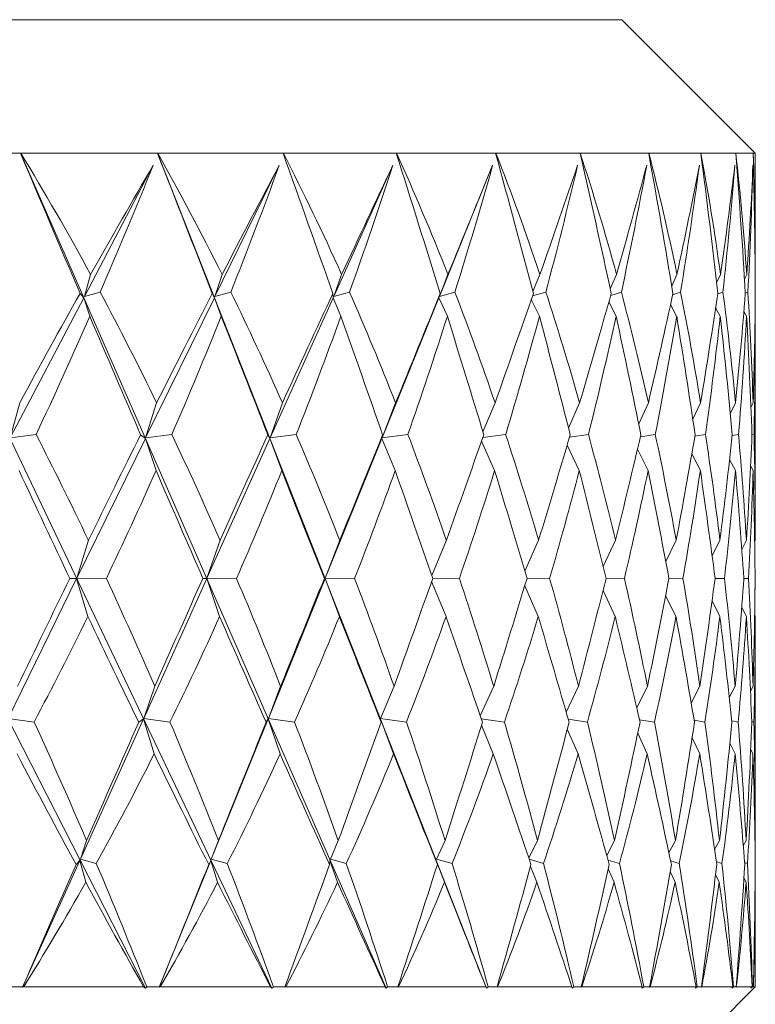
# Model space of a CAD drawing. Header units: inches. Extents: x 1 to 15.9, y 0.2 to 10.7.
# Tile 26 of 26: x 15.249 to 15.938, y 6.1 to 7.021. Entities that reach past the tile are written whole.
import ezdxf

# ---------------------------------------------------------------- set-up
doc = ezdxf.new("R2010")
doc.units = ezdxf.units.IN
doc.header["$MEASUREMENT"] = 0

msp = doc.modelspace()

# ---------------------------------------------------------------- linework, layer by layer
at = {"color": 7, "linetype": 'Continuous', "lineweight": 15}
for p, q in [((13.03249, 7.02094), (15.81249, 7.02094)), ((15.93749, 6.89594), (15.81249, 7.02094)), ((15.36654, 6.11453), (14.9677, 6.89606)), ((15.48503, 6.11453), (15.11245, 6.89606)), ((15.11275, 6.89594), (15.24967, 6.89594)), ((15.24964, 6.89606), (15.24993, 6.89594)), ((15.24967, 6.89594), (15.24964, 6.89606)), ((15.59189, 6.11453), (15.24964, 6.89606)), ((15.24993, 6.89594), (15.37781, 6.89594)), ((15.37777, 6.89606), (15.37805, 6.89594)), ((15.37781, 6.89594), (15.37777, 6.89606)), ((15.68593, 6.11453), (15.37777, 6.89606)), ((15.37805, 6.89594), (15.49549, 6.89594)), ((15.49543, 6.89606), (15.49571, 6.89594)), ((15.49549, 6.89594), (15.49543, 6.89606)), ((15.49571, 6.89594), (15.6014, 6.89594)), ((15.60134, 6.89606), (15.6016, 6.89594)), ((15.6014, 6.89594), (15.60134, 6.89606)), ((15.6016, 6.89594), (15.69441, 6.89594)), ((15.69433, 6.89606), (15.69458, 6.89594)), ((15.69441, 6.89594), (15.69433, 6.89606)), ((15.69458, 6.89594), (15.77347, 6.89594)), ((15.77339, 6.89606), (15.77361, 6.89594)), ((15.77347, 6.89594), (15.77339, 6.89606)), ((15.77361, 6.89594), (15.83774, 6.89594)), ((15.83764, 6.89606), (15.83785, 6.89594)), ((15.83774, 6.89594), (15.83764, 6.89606)), ((15.83785, 6.89594), (15.8865, 6.89594)), ((15.88639, 6.89606), (15.88658, 6.89594)), ((15.8865, 6.89594), (15.88639, 6.89606)), ((15.88658, 6.89594), (15.91922, 6.89594)), ((15.91911, 6.89606), (15.91926, 6.89594)), ((15.91922, 6.89594), (15.91911, 6.89606)), ((15.91926, 6.89594), (15.93554, 6.89594)), ((15.93542, 6.89606), (15.93555, 6.89594)), ((15.93554, 6.89594), (15.93542, 6.89606)), ((15.93555, 6.89594), (15.93749, 6.89594)), ((15.93749, 6.78668), (15.93749, 6.89594)), ((15.37386, 6.88467), (15.30942, 6.76197)), ((15.49189, 6.88467), (15.4317, 6.76197)), ((15.5982, 6.88467), (15.54291, 6.76197)), ((15.69163, 6.88467), (15.64185, 6.76197)), ((15.30942, 6.76197), (15.31526, 6.7825)), ((15.4317, 6.76197), (15.43831, 6.7825)), ((15.54291, 6.76197), (15.55023, 6.7825)), ((15.64185, 6.76197), (15.6498, 6.7825)), ((15.72933, 6.76656), (15.73592, 6.7825)), ((15.80176, 6.76896), (15.80765, 6.7825)), ((15.85928, 6.77161), (15.8642, 6.7825)), ((15.90129, 6.77459), (15.90496, 6.7825)), ((15.92739, 6.77807), (15.92948, 6.7825)), ((15.93737, 6.78226), (15.93748, 6.7825)), ((15.30535, 6.76485), (15.30879, 6.76076)), ((15.32422, 6.76588), (15.30942, 6.76197)), ((15.4292, 6.76485), (15.4311, 6.76076)), ((15.44654, 6.76588), (15.4317, 6.76197)), ((15.54203, 6.76485), (15.54237, 6.76076)), ((15.55763, 6.76588), (15.54291, 6.76197)), ((15.64259, 6.76485), (15.64136, 6.76076)), ((15.65629, 6.76588), (15.64185, 6.76197)), ((15.74143, 6.76588), (15.72893, 6.76239)), ((15.81212, 6.76588), (15.80212, 6.76296)), ((15.86758, 6.76588), (15.86012, 6.76358)), ((15.90721, 6.76588), (15.90231, 6.76425)), ((15.93058, 6.76588), (15.92816, 6.76501)), ((15.30879, 6.76076), (15.23991, 6.62958)), ((15.30879, 6.76076), (15.31447, 6.74349)), ((15.4311, 6.76076), (15.36675, 6.62958)), ((15.4311, 6.76076), (15.43759, 6.74349)), ((15.54237, 6.76076), (15.48326, 6.62958)), ((15.54237, 6.76076), (15.54958, 6.74349)), ((15.64136, 6.76076), (15.58814, 6.62958)), ((15.64136, 6.76076), (15.64923, 6.74349)), ((15.72779, 6.75913), (15.73543, 6.74349)), ((15.80037, 6.75683), (15.80725, 6.74349)), ((15.8581, 6.75428), (15.8639, 6.74349)), ((15.90039, 6.75138), (15.90476, 6.74349)), ((15.92685, 6.74797), (15.92938, 6.74349)), ((15.9373, 6.74381), (15.93748, 6.74349)), ((15.93749, 6.53429), (15.93749, 6.7401)), ((15.23991, 6.62958), (15.24887, 6.66236)), ((15.36675, 6.62958), (15.37707, 6.66236)), ((15.48326, 6.62958), (15.49481, 6.66236)), ((15.58814, 6.62958), (15.60081, 6.66236)), ((15.68256, 6.63513), (15.69389, 6.66236)), ((15.76264, 6.63878), (15.77304, 6.66236)), ((15.82834, 6.64274), (15.8374, 6.66236)), ((15.879, 6.64715), (15.88625, 6.66236)), ((15.91412, 6.65219), (15.91907, 6.66236)), ((15.93342, 6.65815), (15.93549, 6.66236)), ((15.26426, 6.63276), (15.23991, 6.62958)), ((15.36651, 6.62908), (15.30232, 6.49822)), ((15.3621, 6.6325), (15.36651, 6.62908)), ((15.36651, 6.62908), (15.37653, 6.59909)), ((15.39131, 6.63276), (15.36675, 6.62958)), ((15.48303, 6.62908), (15.42407, 6.49822)), ((15.48118, 6.6325), (15.48303, 6.62908)), ((15.48303, 6.62908), (15.49432, 6.59909)), ((15.50775, 6.63276), (15.48326, 6.62958)), ((15.58794, 6.62908), (15.53485, 6.49822)), ((15.58866, 6.6325), (15.58794, 6.62908)), ((15.58794, 6.62908), (15.60037, 6.59909)), ((15.6123, 6.63276), (15.58814, 6.62958)), ((15.68123, 6.62649), (15.69351, 6.59909)), ((15.70382, 6.63276), (15.68243, 6.62987)), ((15.78129, 6.63276), (15.76358, 6.63028)), ((15.84388, 6.63276), (15.83001, 6.63072)), ((15.8909, 6.63276), (15.88096, 6.6312)), ((15.92182, 6.63276), (15.91589, 6.63175)), ((15.93632, 6.63276), (15.93438, 6.6324)), ((15.76139, 6.62287), (15.77272, 6.59909)), ((15.82722, 6.61893), (15.83715, 6.59909)), ((15.87807, 6.61453), (15.88607, 6.59909)), ((15.91345, 6.60947), (15.91896, 6.59909)), ((15.9331, 6.60347), (15.93545, 6.59909)), ((15.30232, 6.49822), (15.31323, 6.53378)), ((15.31323, 6.53378), (15.31298, 6.53429)), ((15.42407, 6.49822), (15.43644, 6.53378)), ((15.43644, 6.53378), (15.43622, 6.53429)), ((15.53485, 6.49822), (15.54855, 6.53378)), ((15.54855, 6.53378), (15.54835, 6.53429)), ((15.63459, 6.50097), (15.64832, 6.53378)), ((15.64832, 6.53378), (15.64815, 6.53429)), ((15.72177, 6.50495), (15.73467, 6.53378)), ((15.73467, 6.53378), (15.73451, 6.53429)), ((15.79505, 6.50921), (15.80663, 6.53378)), ((15.80663, 6.53378), (15.80651, 6.53429)), ((15.85369, 6.51389), (15.86343, 6.53378)), ((15.86343, 6.53378), (15.86334, 6.53429)), ((15.89709, 6.51917), (15.90444, 6.53378)), ((15.90444, 6.53378), (15.90438, 6.53429)), ((15.92489, 6.5253), (15.92922, 6.53378)), ((15.92922, 6.53378), (15.92919, 6.53429)), ((15.93693, 6.53269), (15.93749, 6.53378)), ((15.93749, 6.53378), (15.93749, 6.53429)), ((15.238, 6.3671), (15.30219, 6.49796)), ((15.30219, 6.49796), (15.29577, 6.49809)), ((15.30219, 6.49796), (15.31273, 6.4624)), ((15.30232, 6.49822), (15.33001, 6.49809)), ((15.36499, 6.3671), (15.42395, 6.49796)), ((15.42395, 6.49796), (15.42039, 6.49809)), ((15.42395, 6.49796), (15.43599, 6.4624)), ((15.42407, 6.49822), (15.45185, 6.49809)), ((15.48165, 6.3671), (15.53474, 6.49796)), ((15.53474, 6.49796), (15.53408, 6.49809)), ((15.53474, 6.49796), (15.54815, 6.4624)), ((15.53485, 6.49822), (15.5624, 6.49809)), ((15.63555, 6.49821), (15.66046, 6.49809)), ((15.72377, 6.4982), (15.74497, 6.49809)), ((15.79774, 6.49818), (15.81498, 6.49809)), ((15.85664, 6.49817), (15.86973, 6.49809)), ((15.89983, 6.49814), (15.90863, 6.49809)), ((15.92682, 6.49812), (15.93125, 6.49809)), ((15.63452, 6.4951), (15.64797, 6.4624)), ((15.72168, 6.49114), (15.73436, 6.4624)), ((15.79496, 6.48691), (15.80638, 6.4624)), ((15.85359, 6.48225), (15.86324, 6.4624)), ((15.89701, 6.477), (15.90432, 6.4624)), ((15.92483, 6.47089), (15.92915, 6.4624)), ((15.31273, 6.4624), (15.31298, 6.46189)), ((15.43599, 6.4624), (15.43622, 6.46189)), ((15.54815, 6.4624), (15.54835, 6.46189)), ((15.64797, 6.4624), (15.64815, 6.46189)), ((15.73436, 6.4624), (15.73451, 6.46189)), ((15.80638, 6.4624), (15.80651, 6.46189)), ((15.86324, 6.4624), (15.86334, 6.46189)), ((15.90432, 6.4624), (15.90438, 6.46189)), ((15.92915, 6.4624), (15.92919, 6.46189)), ((15.93691, 6.46352), (15.93749, 6.4624)), ((15.93749, 6.4624), (15.93749, 6.46189)), ((15.93749, 6.25609), (15.93749, 6.46189)), ((15.37528, 6.3971), (15.36499, 6.3671)), ((15.49318, 6.3971), (15.48165, 6.3671)), ((15.59936, 6.3971), (15.58671, 6.3671)), ((15.69263, 6.3971), (15.68005, 6.3694)), ((15.772, 6.3971), (15.76041, 6.37307)), ((15.83657, 6.3971), (15.82646, 6.37705)), ((15.88565, 6.3971), (15.87752, 6.38149)), ((15.91871, 6.3971), (15.91311, 6.38658)), ((15.93537, 6.3971), (15.93296, 6.39261)), ((15.238, 6.3671), (15.26238, 6.36368)), ((15.36499, 6.3671), (15.38958, 6.36368)), ((15.48165, 6.3671), (15.50618, 6.36368)), ((15.58671, 6.3671), (15.61091, 6.36368)), ((15.30566, 6.23543), (15.36477, 6.36661)), ((15.36477, 6.36661), (15.36033, 6.36342)), ((15.37474, 6.33382), (15.36477, 6.36661)), ((15.42823, 6.23543), (15.48145, 6.36661)), ((15.48145, 6.36661), (15.47957, 6.36342)), ((15.49269, 6.33382), (15.48145, 6.36661)), ((15.59892, 6.33382), (15.58653, 6.36661)), ((15.58653, 6.36661), (15.58722, 6.36342)), ((15.68094, 6.36682), (15.70261, 6.36368)), ((15.69225, 6.33382), (15.68126, 6.36072)), ((15.76234, 6.36638), (15.78029, 6.36368)), ((15.82903, 6.3659), (15.8431, 6.36368)), ((15.88025, 6.36538), (15.89034, 6.36368)), ((15.91544, 6.36478), (15.9215, 6.36368)), ((15.93421, 6.36409), (15.93623, 6.36368)), ((15.77168, 6.33382), (15.76154, 6.35713)), ((15.83632, 6.33382), (15.82746, 6.35323)), ((15.88547, 6.33382), (15.87834, 6.3489)), ((15.9186, 6.33382), (15.91369, 6.34394)), ((15.93533, 6.33382), (15.93324, 6.33809)), ((15.31149, 6.2527), (15.30566, 6.23543)), ((15.43485, 6.2527), (15.42823, 6.23543)), ((15.54712, 6.2527), (15.53978, 6.23543)), ((15.64706, 6.2527), (15.63909, 6.23543)), ((15.73359, 6.2527), (15.72547, 6.23625)), ((15.80576, 6.2527), (15.79846, 6.23867)), ((15.86277, 6.2527), (15.85662, 6.24134)), ((15.904, 6.2527), (15.89937, 6.24437)), ((15.92899, 6.2527), (15.92629, 6.24791)), ((15.93748, 6.2527), (15.93722, 6.25223)), ((15.25165, 6.11556), (15.30511, 6.23421)), ((15.30511, 6.23421), (15.30166, 6.2303)), ((15.3107, 6.21368), (15.30511, 6.23421)), ((15.30566, 6.23543), (15.32058, 6.23134)), ((15.3796, 6.11556), (15.42774, 6.23421)), ((15.42774, 6.23421), (15.42582, 6.2303)), ((15.43412, 6.21368), (15.42774, 6.23421)), ((15.42823, 6.23543), (15.44319, 6.23134)), ((15.53934, 6.23421), (15.53897, 6.2303)), ((15.54646, 6.21368), (15.53934, 6.23421)), ((15.53978, 6.23543), (15.55463, 6.23134)), ((15.64649, 6.21368), (15.63872, 6.23421)), ((15.63872, 6.23421), (15.6399, 6.2303)), ((15.63909, 6.23543), (15.65366, 6.23134)), ((15.72583, 6.23521), (15.7392, 6.23134)), ((15.79959, 6.23457), (15.81031, 6.23134)), ((15.8582, 6.2339), (15.86622, 6.23134)), ((15.901, 6.23316), (15.90631, 6.23134)), ((15.92751, 6.23232), (15.93014, 6.23134)), ((15.93741, 6.23135), (15.93746, 6.23134)), ((15.7331, 6.21368), (15.72703, 6.22863)), ((15.80536, 6.21368), (15.7999, 6.22639)), ((15.86246, 6.21368), (15.85788, 6.22393)), ((15.90379, 6.21368), (15.90034, 6.22115)), ((15.92889, 6.21368), (15.9269, 6.21793)), ((15.93748, 6.21368), (15.93732, 6.21404)), ((15.93749, 6.11594), (15.93749, 6.2095)), ((15.23888, 6.11594), (15.25175, 6.11594)), ((15.25165, 6.11556), (15.25175, 6.11594)), ((15.25261, 6.11594), (15.36487, 6.11594)), ((15.3678, 6.11594), (15.36654, 6.11453)), ((15.3678, 6.11594), (15.37974, 6.11594)), ((15.3796, 6.11556), (15.37974, 6.11594)), ((15.38053, 6.11594), (15.48371, 6.11594)), ((15.48638, 6.11594), (15.48503, 6.11453)), ((15.48638, 6.11594), (15.49724, 6.11594)), ((15.49706, 6.11556), (15.49724, 6.11594)), ((15.49796, 6.11594), (15.59091, 6.11594)), ((15.59329, 6.11594), (15.59189, 6.11453)), ((15.59329, 6.11594), (15.60296, 6.11594)), ((15.60275, 6.11556), (15.60296, 6.11594)), ((15.6036, 6.11594), (15.68531, 6.11594)), ((15.68738, 6.11594), (15.68593, 6.11453)), ((15.68738, 6.11594), (15.69575, 6.11594)), ((15.69551, 6.11556), (15.69575, 6.11594)), ((15.69631, 6.11594), (15.76588, 6.11594)), ((15.76761, 6.11594), (15.76613, 6.11453)), ((15.76761, 6.11594), (15.77459, 6.11594)), ((15.77431, 6.11556), (15.77459, 6.11594)), ((15.77506, 6.11594), (15.83173, 6.11594)), ((15.81249, 5.99094), (15.93749, 6.11594)), ((15.8331, 6.11594), (15.83161, 6.11453)), ((15.8331, 6.11594), (15.83862, 6.11594)), ((15.83831, 6.11556), (15.83862, 6.11594)), ((15.83899, 6.11594), (15.88214, 6.11594)), ((15.88314, 6.11594), (15.88165, 6.11453)), ((15.88314, 6.11594), (15.88713, 6.11594)), ((15.8868, 6.11556), (15.88713, 6.11594)), ((15.88739, 6.11594), (15.91656, 6.11594)), ((15.91717, 6.11594), (15.9157, 6.11453)), ((15.91717, 6.11594), (15.9196, 6.11594)), ((15.91924, 6.11556), (15.9196, 6.11594)), ((15.91975, 6.11594), (15.9346, 6.11594)), ((15.93483, 6.11594), (15.93339, 6.11453)), ((15.93483, 6.11594), (15.93566, 6.11594)), ((15.93529, 6.11556), (15.93566, 6.11594)), ((15.93571, 6.11594), (15.93749, 6.11594))]:
    msp.add_line(p, q, dxfattribs=at)
for centre, major_axis, ratio, start_param, end_param in [((14.42249, 9.44598), (-1.50578, 3.93831), 0.042383, 2.258775, 2.303301), ((14.42249, 3.5502), (0.0389, 3.9388), 0.384508, 5.678688, 5.731081), ((14.42249, 9.44598), (-1.51472, 3.93881), 0.007332, 2.272158, 2.316685), ((14.42249, 3.5502), (0.22373, 3.93791), 0.380504, 5.696505, 5.748898), ((14.42249, 9.44598), (-1.51105, 3.93861), 0.027745, 3.953037, 3.997563), ((14.42249, 3.5502), (0.40308, 3.93599), 0.371036, 5.71287, 5.765263), ((14.42249, 9.44598), (-1.49473, 3.93771), 0.062721, 3.939877, 3.984403), ((14.42249, 3.5502), (0.5731, 3.93353), 0.35653, 5.726789, 5.779182), ((14.42249, 9.44598), (-1.46563, 3.93624), 0.097459, 3.927408, 3.971935), ((14.42249, 3.5502), (0.73091, 3.93109), 0.337572, 5.737573, 5.789966), ((14.42249, 9.44598), (-1.42349, 3.93436), 0.131802, 3.916029, 3.960556), ((14.42249, 3.5502), (0.87465, 3.92919), 0.314828, 5.744858, 5.797251), ((14.42249, 9.44598), (-1.36799, 3.93231), 0.165558, 3.906149, 3.950676), ((14.42249, 3.5502), (1.00338, 3.92814), 0.288966, 5.748569, 5.800962), ((14.42249, 9.44598), (-1.29869, 3.93038), 0.19849, 3.898189, 3.942715), ((14.42249, 3.5502), (1.11682, 3.92806), 0.260608, 5.748851, 5.801245), ((14.42249, 9.44598), (-1.21513, 3.92888), 0.230297, 3.892574, 3.937101), ((14.42249, 3.5502), (1.21513, 3.92888), 0.230297, 5.745997, 5.798391), ((14.42249, 9.44598), (-1.11682, 3.92806), 0.260608, 3.88972, 3.934247), ((14.42249, 3.5502), (1.29869, 3.93038), 0.19849, 5.740383, 5.792776), ((14.42249, 3.61119), (1.44897, 3.8411), 0.115175, 0.595527, 0.644287), ((14.42249, 9.38499), (0.32535, 3.84268), 0.385057, 3.995551, 4.036969), ((14.42249, 3.61119), (1.48353, 3.8429), 0.079937, 0.582956, 0.631716), ((14.42249, 9.38499), (0.14156, 3.84432), 0.392363, 3.977408, 4.018826), ((14.42249, 3.61119), (1.50535, 3.84414), 0.044409, 0.569495, 0.618256), ((14.42249, 9.38499), (-0.04589, 3.84468), 0.39387, 3.95826, 3.999678), ((14.42249, 3.61119), (1.51463, 3.8447), 0.008729, 0.555545, 0.604306), ((14.42249, 9.38499), (-0.23214, 3.84366), 0.389501, 3.939442, 3.98086), ((14.42249, 3.61119), (1.51144, 3.84451), 0.026981, 5.692925, 5.741686), ((14.42249, 9.38499), (-0.4125, 3.84154), 0.379474, 3.922236, 3.963654), ((14.42249, 3.61119), (1.49577, 3.84358), 0.062599, 5.706675, 5.755435), ((14.42249, 9.38499), (-0.583, 3.83886), 0.364257, 3.907698, 3.949116), ((14.42249, 3.61119), (1.46747, 3.84203), 0.097998, 5.719731, 5.768492), ((14.42249, 9.38499), (-0.74077, 3.83625), 0.34449, 3.896539, 3.937957), ((14.42249, 3.61119), (1.42628, 3.84004), 0.133026, 5.731687, 5.780448), ((14.42249, 9.38499), (-0.88401, 3.83425), 0.320883, 3.889114, 3.930532), ((14.42249, 3.61119), (1.37185, 3.83785), 0.167499, 5.74212, 5.79088), ((14.42249, 9.38499), (-1.01189, 3.83319), 0.294147, 3.885467, 3.926885), ((14.42249, 3.61119), (1.44897, 3.8411), 0.115175, 0.65236, 0.697515), ((14.42249, 3.5502), (0.0389, 3.9388), 0.384508, 5.627197, 5.671346), ((14.42249, 3.61119), (1.48353, 3.8429), 0.079937, 0.63979, 0.684945), ((14.42249, 3.5502), (0.22373, 3.93791), 0.380504, 5.645014, 5.689163), ((14.42249, 3.61119), (1.50535, 3.84414), 0.044409, 0.626329, 0.671484), ((14.42249, 3.5502), (0.40308, 3.93599), 0.371036, 5.661378, 5.705527), ((14.42249, 3.61119), (1.51463, 3.8447), 0.008729, 0.612379, 0.657534), ((14.42249, 3.5502), (0.5731, 3.93353), 0.35653, 5.675297, 5.719447), ((14.42249, 3.61119), (1.51144, 3.84451), 0.026981, 5.639697, 5.684852), ((14.42249, 3.5502), (0.73091, 3.93109), 0.337572, 5.686081, 5.730231), ((14.42249, 3.61119), (1.49577, 3.84358), 0.062599, 5.653447, 5.698601), ((14.42249, 3.5502), (0.87465, 3.92919), 0.314828, 5.693366, 5.737515), ((14.42249, 3.61119), (1.46747, 3.84203), 0.097998, 5.666503, 5.711658), ((14.42249, 3.5502), (1.00338, 3.92814), 0.288966, 5.697077, 5.741226), ((14.42249, 3.61119), (1.42628, 3.84004), 0.133026, 5.678459, 5.723614), ((14.42249, 3.5502), (1.11682, 3.92806), 0.260608, 5.69736, 5.741509), ((14.42249, 3.61119), (1.37185, 3.83785), 0.167499, 5.688892, 5.734047), ((14.42249, 3.5502), (1.21513, 3.92888), 0.230297, 5.694506, 5.738655), ((14.42249, 3.61119), (1.30373, 3.83577), 0.201184, 5.697364, 5.742519), ((14.42249, 9.38499), (0.32535, 3.84268), 0.385057, 3.947146, 3.987564), ((14.42249, 9.44598), (-1.50578, 3.93831), 0.042383, 2.31073, 2.350206), ((14.42249, 9.38499), (0.14156, 3.84432), 0.392363, 3.929003, 3.96942), ((14.42249, 9.44598), (-1.51472, 3.93881), 0.007332, 2.324113, 2.36359), ((14.42249, 9.38499), (-0.04589, 3.84468), 0.39387, 3.909855, 3.950273), ((14.42249, 9.44598), (-1.51105, 3.93861), 0.027745, 3.906132, 3.945609), ((14.42249, 9.38499), (-0.23214, 3.84366), 0.389501, 3.891036, 3.931454), ((14.42249, 9.44598), (-1.49473, 3.93771), 0.062721, 3.892972, 3.932449), ((14.42249, 9.38499), (-0.4125, 3.84154), 0.379474, 3.873831, 3.914249), ((14.42249, 9.44598), (-1.46563, 3.93624), 0.097459, 3.880504, 3.91998), ((14.42249, 9.38499), (-0.583, 3.83886), 0.364257, 3.859292, 3.89971), ((14.42249, 9.44598), (-1.42349, 3.93436), 0.131802, 3.869125, 3.908601), ((14.42249, 9.38499), (-0.74077, 3.83625), 0.34449, 3.848134, 3.888551), ((14.42249, 9.44598), (-1.36799, 3.93231), 0.165558, 3.859244, 3.898721), ((14.42249, 9.38499), (-0.88401, 3.83425), 0.320883, 3.840708, 3.881126), ((14.42249, 9.44598), (-1.29869, 3.93038), 0.19849, 3.851284, 3.890761), ((14.42249, 9.38499), (-1.01189, 3.83319), 0.294147, 3.837062, 3.87748), ((14.42249, 9.44598), (-1.21513, 3.92888), 0.230297, 3.845669, 3.885146), ((14.42249, 9.38499), (-1.12426, 3.83317), 0.264927, 3.837009, 3.877427), ((14.42249, 3.5502), (-0.1469, 3.93843), 0.382859, 5.557751, 5.596955), ((14.42249, 3.61119), (1.48353, 3.8429), 0.079937, 0.697605, 0.738095), ((14.42249, 3.5502), (0.0389, 3.9388), 0.384508, 5.575828, 5.615032), ((14.42249, 3.61119), (1.50535, 3.84414), 0.044409, 0.684144, 0.724634), ((14.42249, 3.5502), (0.22373, 3.93791), 0.380504, 5.593645, 5.632848), ((14.42249, 3.61119), (1.51463, 3.8447), 0.008729, 0.670194, 0.710684), ((14.42249, 3.5502), (0.40308, 3.93599), 0.371036, 5.61001, 5.649213), ((14.42249, 3.61119), (1.51144, 3.84451), 0.026981, 5.586546, 5.627037), ((14.42249, 3.5502), (0.5731, 3.93353), 0.35653, 5.623929, 5.663132), ((14.42249, 3.61119), (1.49577, 3.84358), 0.062599, 5.600296, 5.640786), ((14.42249, 3.5502), (0.73091, 3.93109), 0.337572, 5.634713, 5.673916), ((14.42249, 3.61119), (1.46747, 3.84203), 0.097998, 5.613352, 5.653843), ((14.42249, 3.5502), (0.87465, 3.92919), 0.314828, 5.641998, 5.681201), ((14.42249, 3.61119), (1.42628, 3.84004), 0.133026, 5.625308, 5.665799), ((14.42249, 3.5502), (1.00338, 3.92814), 0.288966, 5.645709, 5.684912), ((14.42249, 3.61119), (1.37185, 3.83785), 0.167499, 5.635741, 5.676232), ((14.42249, 3.5502), (1.11682, 3.92806), 0.260608, 5.645991, 5.685195), ((14.42249, 3.61119), (1.30373, 3.83577), 0.201184, 5.644213, 5.684704), ((14.42249, 3.5502), (1.21513, 3.92888), 0.230297, 5.643137, 5.682341), ((14.42249, 9.44598), (-1.48413, 3.93716), 0.077277, 2.349487, 2.387348), ((14.42249, 9.38499), (0.14156, 3.84432), 0.392363, 3.877454, 3.916376), ((14.42249, 9.44598), (-1.50578, 3.93831), 0.042383, 2.362405, 2.400266), ((14.42249, 9.38499), (-0.04589, 3.84468), 0.39387, 3.858307, 3.897228), ((14.42249, 9.44598), (-1.51472, 3.93881), 0.007332, 2.375789, 2.41365), ((14.42249, 9.38499), (-0.23214, 3.84366), 0.389501, 3.839488, 3.87841), ((14.42249, 9.44598), (-1.51105, 3.93861), 0.027745, 3.856072, 3.893933), ((14.42249, 9.38499), (-0.4125, 3.84154), 0.379474, 3.822283, 3.861205), ((14.42249, 9.44598), (-1.49473, 3.93771), 0.062721, 3.842912, 3.880773), ((14.42249, 9.38499), (-0.583, 3.83886), 0.364257, 3.807744, 3.846666), ((14.42249, 9.44598), (-1.46563, 3.93624), 0.097459, 3.830443, 3.868305), ((14.42249, 9.38499), (-0.74077, 3.83625), 0.34449, 3.796585, 3.835507), ((14.42249, 9.44598), (-1.42349, 3.93436), 0.131802, 3.819064, 3.856926), ((14.42249, 9.38499), (-0.88401, 3.83425), 0.320883, 3.78916, 3.828082), ((14.42249, 9.44598), (-1.36799, 3.93231), 0.165558, 3.809184, 3.847045), ((14.42249, 9.38499), (-1.01189, 3.83319), 0.294147, 3.785513, 3.824435), ((14.42249, 9.44598), (-1.29869, 3.93038), 0.19849, 3.801224, 3.839085), ((14.42249, 9.38499), (-1.12426, 3.83317), 0.264927, 3.785461, 3.824383), ((14.42249, 9.44598), (-1.21513, 3.92888), 0.230297, 3.795609, 3.83347), ((14.42249, 3.61119), (1.48353, 3.8429), 0.079937, 0.752264, 0.791186), ((14.42249, 3.5502), (-0.1469, 3.93843), 0.382859, 5.505922, 5.543783), ((14.42249, 3.61119), (1.50535, 3.84414), 0.044409, 0.738803, 0.777725), ((14.42249, 3.5502), (0.0389, 3.9388), 0.384508, 5.523999, 5.56186), ((14.42249, 3.61119), (1.51463, 3.8447), 0.008729, 0.724853, 0.763775), ((14.42249, 3.5502), (0.22373, 3.93791), 0.380504, 5.541816, 5.579677), ((14.42249, 3.61119), (1.51144, 3.84451), 0.026981, 5.533456, 5.572378), ((14.42249, 3.5502), (0.40308, 3.93599), 0.371036, 5.55818, 5.596041), ((14.42249, 3.61119), (1.49577, 3.84358), 0.062599, 5.547205, 5.586127), ((14.42249, 3.5502), (0.5731, 3.93353), 0.35653, 5.572099, 5.609961), ((14.42249, 3.61119), (1.46747, 3.84203), 0.097998, 5.560262, 5.599184), ((14.42249, 3.5502), (0.73091, 3.93109), 0.337572, 5.582883, 5.620745), ((14.42249, 3.61119), (1.42628, 3.84004), 0.133026, 5.572218, 5.61114), ((14.42249, 3.5502), (0.87465, 3.92919), 0.314828, 5.590168, 5.628029), ((14.42249, 3.61119), (1.37185, 3.83785), 0.167499, 5.58265, 5.621572), ((14.42249, 3.5502), (1.00338, 3.92814), 0.288966, 5.593879, 5.63174), ((14.42249, 3.61119), (1.30373, 3.83577), 0.201184, 5.591122, 5.630044), ((14.42249, 3.5502), (1.11682, 3.92806), 0.260608, 5.594162, 5.632023), ((14.42249, 3.61119), (1.22138, 3.83411), 0.233785, 5.597185, 5.636107), ((14.42249, 3.5502), (1.21513, 3.92888), 0.230297, 5.616021, 5.629169), ((14.42249, 9.38499), (0.14156, 3.84432), 0.392363, 3.822795, 3.863285), ((14.42249, 9.44598), (-1.48413, 3.93716), 0.077277, 2.401316, 2.440519), ((14.42249, 9.38499), (-0.04589, 3.84468), 0.39387, 3.803647, 3.844138), ((14.42249, 9.44598), (-1.50578, 3.93831), 0.042383, 2.414235, 2.453438), ((14.42249, 9.38499), (-0.23214, 3.84366), 0.389501, 3.784829, 3.825319), ((14.42249, 9.44598), (-1.51472, 3.93881), 0.007332, 2.427618, 2.466821), ((14.42249, 9.38499), (-0.4125, 3.84154), 0.379474, 3.767623, 3.808114), ((14.42249, 9.44598), (-1.51105, 3.93861), 0.027745, 3.8029, 3.842103), ((14.42249, 9.38499), (-0.583, 3.83886), 0.364257, 3.753085, 3.793575), ((14.42249, 9.44598), (-1.49473, 3.93771), 0.062721, 3.78974, 3.828943), ((14.42249, 9.38499), (-0.74077, 3.83625), 0.34449, 3.741926, 3.782416), ((14.42249, 9.44598), (-1.46563, 3.93624), 0.097459, 3.777272, 3.816475), ((14.42249, 9.38499), (-0.88401, 3.83425), 0.320883, 3.734501, 3.774991), ((14.42249, 9.44598), (-1.42349, 3.93436), 0.131802, 3.765893, 3.805096), ((14.42249, 9.38499), (-1.01189, 3.83319), 0.294147, 3.730854, 3.771345), ((14.42249, 9.44598), (-1.36799, 3.93231), 0.165558, 3.756013, 3.795216), ((14.42249, 9.38499), (-1.12426, 3.83317), 0.264927, 3.730801, 3.771292), ((14.42249, 9.44598), (-1.29869, 3.93038), 0.19849, 3.748052, 3.787255), ((14.42249, 9.38499), (-1.22138, 3.83411), 0.233785, 3.734011, 3.774502), ((14.42249, 3.5502), (-0.32905, 3.93689), 0.375635, 5.437139, 5.476616), ((14.42249, 3.61119), (1.50535, 3.84414), 0.044409, 0.790352, 0.83077), ((14.42249, 3.5502), (-0.1469, 3.93843), 0.382859, 5.454246, 5.493723), ((14.42249, 3.61119), (1.51463, 3.8447), 0.008729, 0.776402, 0.81682), ((14.42249, 3.5502), (0.0389, 3.9388), 0.384508, 5.472323, 5.5118), ((14.42249, 3.61119), (1.51144, 3.84451), 0.026981, 5.480411, 5.520829), ((14.42249, 3.5502), (0.22373, 3.93791), 0.380504, 5.49014, 5.529617), ((14.42249, 3.61119), (1.49577, 3.84358), 0.062599, 5.494161, 5.534579), ((14.42249, 3.5502), (0.40308, 3.93599), 0.371036, 5.506504, 5.545981), ((14.42249, 3.61119), (1.46747, 3.84203), 0.097998, 5.507217, 5.547635), ((14.42249, 3.5502), (0.5731, 3.93353), 0.35653, 5.520424, 5.5599), ((14.42249, 3.61119), (1.42628, 3.84004), 0.133026, 5.519173, 5.559591), ((14.42249, 3.5502), (0.73091, 3.93109), 0.337572, 5.531208, 5.570684), ((14.42249, 3.61119), (1.37185, 3.83785), 0.167499, 5.529606, 5.570024), ((14.42249, 3.5502), (0.87465, 3.92919), 0.314828, 5.538493, 5.577969), ((14.42249, 3.61119), (1.30373, 3.83577), 0.201184, 5.538078, 5.578496), ((14.42249, 3.5502), (1.00338, 3.92814), 0.288966, 5.542204, 5.58168), ((14.42249, 3.61119), (1.22138, 3.83411), 0.233785, 5.544141, 5.584559), ((14.42249, 3.5502), (1.11682, 3.92806), 0.260608, 5.542486, 5.581963), ((14.42249, 9.44598), (-1.44962, 3.93549), 0.111871, 2.440623, 2.484772), ((14.42249, 9.38499), (-0.04589, 3.84468), 0.39387, 3.745832, 3.790987), ((14.42249, 9.44598), (-1.48413, 3.93716), 0.077277, 2.452685, 2.496834), ((14.42249, 9.38499), (-0.23214, 3.84366), 0.389501, 3.727014, 3.772168), ((14.42249, 9.44598), (-1.50578, 3.93831), 0.042383, 2.465603, 2.509752), ((14.42249, 9.38499), (-0.4125, 3.84154), 0.379474, 3.709808, 3.754963), ((14.42249, 9.44598), (-1.51472, 3.93881), 0.007332, 2.478987, 2.523136), ((14.42249, 9.38499), (-0.583, 3.83886), 0.364257, 3.69527, 3.740425), ((14.42249, 9.44598), (-1.51105, 3.93861), 0.027745, 3.746586, 3.790735), ((14.42249, 9.38499), (-0.74077, 3.83625), 0.34449, 3.684111, 3.729266), ((14.42249, 9.44598), (-1.49473, 3.93771), 0.062721, 3.733426, 3.777575), ((14.42249, 9.38499), (-0.88401, 3.83425), 0.320883, 3.676686, 3.721841), ((14.42249, 9.44598), (-1.46563, 3.93624), 0.097459, 3.720957, 3.765107), ((14.42249, 9.38499), (-1.01189, 3.83319), 0.294147, 3.673039, 3.718194), ((14.42249, 9.44598), (-1.42349, 3.93436), 0.131802, 3.709578, 3.753728), ((14.42249, 9.38499), (-1.12426, 3.83317), 0.264927, 3.672986, 3.718141), ((14.42249, 9.44598), (-1.36799, 3.93231), 0.165558, 3.699698, 3.743847), ((14.42249, 9.38499), (-1.22138, 3.83411), 0.233785, 3.676196, 3.721351), ((14.42249, 9.44598), (-1.29869, 3.93038), 0.19849, 3.691738, 3.735887), ((14.42249, 9.38499), (-1.30373, 3.83577), 0.201184, 3.682259, 3.691758), ((14.42249, 3.61119), (1.12426, 3.83317), 0.264927, 5.547351, 5.548566), ((14.42249, 3.61119), (1.50535, 3.84414), 0.044409, 0.838757, 0.878656), ((14.42249, 3.5502), (-0.32905, 3.93689), 0.375635, 5.390427, 5.429711), ((14.42249, 3.61119), (1.51463, 3.8447), 0.008729, 0.824807, 0.864706), ((14.42249, 3.5502), (-0.1469, 3.93843), 0.382859, 5.407533, 5.446818), ((14.42249, 3.61119), (1.51144, 3.84451), 0.026981, 5.432525, 5.472424), ((14.42249, 3.5502), (0.0389, 3.9388), 0.384508, 5.42561, 5.464895), ((14.42249, 3.61119), (1.49577, 3.84358), 0.062599, 5.446275, 5.486173), ((14.42249, 3.5502), (0.22373, 3.93791), 0.380504, 5.443427, 5.482712), ((14.42249, 3.61119), (1.46747, 3.84203), 0.097998, 5.459331, 5.49923), ((14.42249, 3.5502), (0.40308, 3.93599), 0.371036, 5.459792, 5.499076), ((14.42249, 3.61119), (1.42628, 3.84004), 0.133026, 5.471287, 5.511186), ((14.42249, 3.5502), (0.5731, 3.93353), 0.35653, 5.473711, 5.512996), ((14.42249, 3.61119), (1.37185, 3.83785), 0.167499, 5.48172, 5.521619), ((14.42249, 3.5502), (0.73091, 3.93109), 0.337572, 5.484495, 5.52378), ((14.42249, 3.61119), (1.30373, 3.83577), 0.201184, 5.490192, 5.530091), ((14.42249, 3.5502), (0.87465, 3.92919), 0.314828, 5.49178, 5.531064), ((14.42249, 3.61119), (1.22138, 3.83411), 0.233785, 5.496255, 5.536154), ((14.42249, 3.5502), (1.00338, 3.92814), 0.288966, 5.495491, 5.534775), ((14.42249, 3.61119), (1.12426, 3.83317), 0.264927, 5.499465, 5.539364), ((14.42249, 3.5502), (1.11682, 3.92806), 0.260608, 5.529038, 5.535058), ((14.42249, 9.38499), (-0.04589, 3.84468), 0.39387, 3.691194, 3.737759), ((14.42249, 9.44598), (-1.44962, 3.93549), 0.111871, 2.492114, 2.536999), ((14.42249, 9.38499), (-0.23214, 3.84366), 0.389501, 3.672375, 3.71894), ((14.42249, 9.44598), (-1.48413, 3.93716), 0.077277, 2.504176, 2.549061), ((14.42249, 9.38499), (-0.4125, 3.84154), 0.379474, 3.65517, 3.701735), ((14.42249, 9.44598), (-1.50578, 3.93831), 0.042383, 2.517095, 2.561979), ((14.42249, 9.38499), (-0.583, 3.83886), 0.364257, 3.640631, 3.687196), ((14.42249, 9.44598), (-1.51472, 3.93881), 0.007332, 2.530478, 2.575363), ((14.42249, 9.38499), (-0.74077, 3.83625), 0.34449, 3.629472, 3.676037), ((14.42249, 9.44598), (-1.51105, 3.93861), 0.027745, 3.694359, 3.739243), ((14.42249, 9.38499), (-0.88401, 3.83425), 0.320883, 3.622047, 3.668612), ((14.42249, 9.44598), (-1.49473, 3.93771), 0.062721, 3.681199, 3.726083), ((14.42249, 9.38499), (-1.01189, 3.83319), 0.294147, 3.618401, 3.664966), ((14.42249, 9.44598), (-1.46563, 3.93624), 0.097459, 3.668731, 3.713615), ((14.42249, 9.38499), (-1.12426, 3.83317), 0.264927, 3.618348, 3.664913), ((14.42249, 9.44598), (-1.42349, 3.93436), 0.131802, 3.657352, 3.702236), ((14.42249, 9.38499), (-1.22138, 3.83411), 0.233785, 3.621558, 3.668123), ((14.42249, 9.44598), (-1.36799, 3.93231), 0.165558, 3.647472, 3.692356), ((14.42249, 9.38499), (-1.30373, 3.83577), 0.201184, 3.627621, 3.674186), ((14.42249, 9.44598), (-1.29869, 3.93038), 0.19849, 3.682536, 3.684395)]:
    msp.add_ellipse(centre, major_axis=major_axis, ratio=ratio, start_param=start_param, end_param=end_param, dxfattribs=at)
for points in [[(15.25261, 6.11594), (15.25229, 6.11582), (15.25197, 6.11569), (15.25165, 6.11556)], [(15.36654, 6.11453), (15.36598, 6.115), (15.36543, 6.11547), (15.36487, 6.11594)], [(15.38053, 6.11594), (15.38022, 6.11582), (15.37991, 6.11569), (15.3796, 6.11556)], [(15.48503, 6.11453), (15.48459, 6.115), (15.48415, 6.11547), (15.48371, 6.11594)], [(15.49796, 6.11594), (15.49766, 6.11582), (15.49736, 6.11569), (15.49706, 6.11556)], [(15.59189, 6.11453), (15.59156, 6.115), (15.59124, 6.11547), (15.59091, 6.11594)], [(15.6036, 6.11594), (15.60332, 6.11582), (15.60303, 6.11569), (15.60275, 6.11556)], [(15.68593, 6.11453), (15.68573, 6.115), (15.68552, 6.11547), (15.68531, 6.11594)], [(15.69631, 6.11594), (15.69604, 6.11582), (15.69577, 6.11569), (15.69551, 6.11556)], [(15.76613, 6.11453), (15.76605, 6.115), (15.76596, 6.11547), (15.76588, 6.11594)], [(15.77506, 6.11594), (15.77481, 6.11582), (15.77456, 6.11569), (15.77431, 6.11556)], [(15.83161, 6.11453), (15.83165, 6.115), (15.83169, 6.11547), (15.83173, 6.11594)], [(15.83899, 6.11594), (15.83876, 6.11582), (15.83854, 6.11569), (15.83831, 6.11556)], [(15.88165, 6.11453), (15.88181, 6.115), (15.88198, 6.11547), (15.88214, 6.11594)], [(15.88739, 6.11594), (15.8872, 6.11582), (15.887, 6.11569), (15.8868, 6.11556)], [(15.9157, 6.11453), (15.91599, 6.115), (15.91627, 6.11547), (15.91656, 6.11594)], [(15.91975, 6.11594), (15.91958, 6.11582), (15.91941, 6.11569), (15.91924, 6.11556)], [(15.93339, 6.11453), (15.9338, 6.115), (15.9342, 6.11547), (15.9346, 6.11594)], [(15.93571, 6.11594), (15.93557, 6.11582), (15.93543, 6.11569), (15.93529, 6.11556)]]:
    msp.add_open_spline(points, degree=3, dxfattribs=at)

doc.saveas('drawing.dxf')
